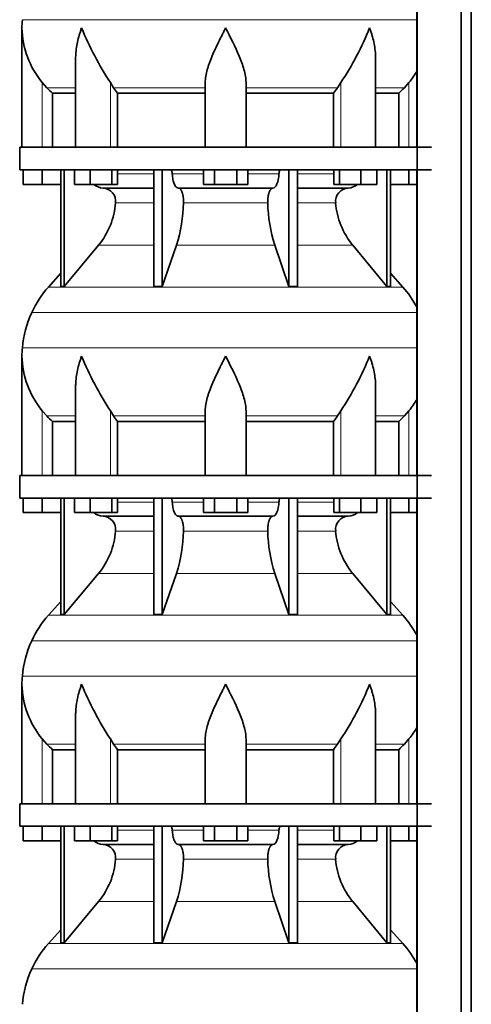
# Model space of a CAD drawing. Header units: millimetres. Extents: x 166 to 773, y -4101 to 2521.
# Tile 25 of 30: x 171 to 371, y 1174 to 1609. Entities that reach past the tile are written whole.
import ezdxf

# ---------------------------------------------------------------- set-up
doc = ezdxf.new("R2010")
doc.units = ezdxf.units.MM
doc.layers.add('LOW_134-20', color=7, linetype='Continuous')
doc.layers.add('VSI134_DIFFUSORE', color=7, linetype='Continuous')

# ---------------------------------------------------------------- blocks, each defined once
blk = doc.blocks.new('SE')
at = {"layer": 'LOW_134-20', "color": 7, "linetype": 'Continuous', "lineweight": 35}
for p, q in [((346.64, 2007.18), (346.64, -909.32)), ((366.02, -909.32), (366.02, 2007.18)), ((370.57, -909.32), (370.57, 2007.18)), ((346.57, 1687.18), (346.57, 1552.18)), ((346.57, 1542.18), (346.57, 1407.18)), ((346.57, 1397.18), (346.57, 1262.18)), ((346.57, 1252.18), (346.57, 1117.18))]:
    blk.add_line(p, q, dxfattribs=at)
at = {"layer": 'VSI134_DIFFUSORE', "color": 4, "linetype": 'Continuous', "lineweight": 9}
for p, q in [((172.18, 1608.54), (346.57, 1608.54)), ((181.01, 1552.18), (181.01, 1580.78)), ((211.09, 1552.18), (211.09, 1580.78)), ((312.92, 1552.18), (312.92, 1580.78)), ((343.01, 1552.18), (343.01, 1580.78)), ((183.02, 1578.48), (195.73, 1578.48)), ((212.52, 1578.48), (253.01, 1578.48)), ((271.01, 1578.48), (311.5, 1578.48)), ((328.28, 1578.48), (340.99, 1578.48)), ((214.21, 1540.41), (230.31, 1540.41)), ((238.43, 1540.41), (252.19, 1540.41)), ((271.82, 1540.41), (285.58, 1540.41)), ((293.7, 1540.41), (309.8, 1540.41)), ((230.31, 1527.64), (213.38, 1527.64)), ((280.62, 1527.64), (243.39, 1527.64)), ((310.63, 1527.64), (293.7, 1527.64)), ((205.86, 1508.94), (230.31, 1508.94)), ((240.28, 1508.94), (283.73, 1508.94)), ((293.7, 1508.94), (318.15, 1508.94)), ((183.71, 1490.43), (340.3, 1490.43)), ((346.57, 1479.17), (176.34, 1479.17)), ((172.18, 1463.54), (346.57, 1463.54)), ((181.01, 1407.18), (181.01, 1435.78)), ((211.09, 1407.18), (211.09, 1435.78)), ((312.92, 1407.18), (312.92, 1435.78)), ((343.01, 1407.18), (343.01, 1435.78)), ((183.02, 1433.48), (195.73, 1433.48)), ((212.52, 1433.48), (253.01, 1433.48)), ((271.01, 1433.48), (311.5, 1433.48)), ((328.28, 1433.48), (340.99, 1433.48)), ((214.21, 1395.41), (230.31, 1395.41)), ((238.43, 1395.41), (252.19, 1395.41)), ((271.82, 1395.41), (285.58, 1395.41)), ((293.7, 1395.41), (309.8, 1395.41)), ((230.31, 1382.64), (213.38, 1382.64)), ((280.62, 1382.64), (243.39, 1382.64)), ((310.63, 1382.64), (293.7, 1382.64)), ((205.86, 1363.94), (230.31, 1363.94)), ((240.28, 1363.94), (283.73, 1363.94)), ((293.7, 1363.94), (318.15, 1363.94)), ((183.71, 1345.43), (340.3, 1345.43)), ((346.57, 1334.17), (176.34, 1334.17)), ((172.18, 1318.54), (346.57, 1318.54)), ((181.01, 1262.18), (181.01, 1290.78)), ((183.02, 1288.48), (195.73, 1288.48)), ((211.09, 1262.18), (211.09, 1290.78)), ((212.52, 1288.48), (253.01, 1288.48)), ((271.01, 1288.48), (311.5, 1288.48)), ((312.92, 1262.18), (312.92, 1290.78)), ((328.28, 1288.48), (340.99, 1288.48)), ((343.01, 1262.18), (343.01, 1290.78)), ((214.21, 1250.41), (230.31, 1250.41)), ((238.43, 1250.41), (252.19, 1250.41)), ((271.82, 1250.41), (285.58, 1250.41)), ((293.7, 1250.41), (309.8, 1250.41)), ((230.31, 1237.64), (213.38, 1237.64)), ((280.62, 1237.64), (243.39, 1237.64)), ((310.63, 1237.64), (293.7, 1237.64)), ((205.86, 1218.94), (230.31, 1218.94)), ((240.28, 1218.94), (283.73, 1218.94)), ((293.7, 1218.94), (318.15, 1218.94)), ((183.71, 1200.43), (340.3, 1200.43)), ((346.57, 1189.17), (176.34, 1189.17))]:
    blk.add_line(p, q, dxfattribs=at)
at = {"layer": 'VSI134_DIFFUSORE', "color": 7, "linetype": 'Continuous', "lineweight": 35}
for p, q in [((172.01, 1604.92), (172.01, 1552.18)), ((195.73, 1591.54), (195.73, 1552.18)), ((328.28, 1552.18), (328.28, 1591.54)), ((183.02, 1578.48), (181.01, 1580.78)), ((212.52, 1578.48), (211.09, 1580.78)), ((253.01, 1552.18), (253.01, 1580.78)), ((271.01, 1552.18), (271.01, 1580.78)), ((312.92, 1580.78), (311.5, 1578.48)), ((343.01, 1580.78), (340.99, 1578.48)), ((185.53, 1576.04), (195.73, 1576.04)), ((185.53, 1552.18), (185.53, 1576.04)), ((214.3, 1576.04), (253.01, 1576.04)), ((214.3, 1552.18), (214.3, 1576.04)), ((271.01, 1576.04), (309.72, 1576.04)), ((309.72, 1576.04), (309.72, 1552.18)), ((328.28, 1576.04), (338.48, 1576.04)), ((338.48, 1576.04), (338.48, 1552.18)), ((353.01, 1552.18), (171.01, 1552.18)), ((171.01, 1552.18), (171.01, 1542.18)), ((171.01, 1542.18), (353.01, 1542.18)), ((172.51, 1535.78), (172.51, 1542.18)), ((172.51, 1535.78), (172.51, 1542.18)), ((181.01, 1535.78), (181.01, 1542.18)), ((189.18, 1542.18), (189.18, 1490.73)), ((190.71, 1542.18), (190.71, 1490.73)), ((195.25, 1535.78), (195.25, 1542.18)), ((202.19, 1535.78), (202.19, 1542.18)), ((211.67, 1535.78), (211.67, 1542.18)), ((214.21, 1535.78), (214.21, 1542.18)), ((230.31, 1542.18), (230.31, 1490.73)), ((234, 1542.18), (234, 1490.73)), ((252.19, 1535.78), (252.19, 1542.18)), ((257.1, 1535.78), (257.1, 1542.18)), ((266.91, 1535.78), (266.91, 1542.18)), ((271.82, 1535.78), (271.82, 1542.18)), ((290.01, 1542.18), (290.01, 1490.73)), ((293.7, 1542.18), (293.7, 1490.73)), ((309.8, 1535.78), (309.8, 1542.18)), ((312.34, 1535.78), (312.34, 1542.18)), ((321.82, 1535.78), (321.82, 1542.18)), ((328.76, 1535.78), (328.76, 1542.18)), ((333.3, 1542.18), (333.3, 1490.73)), ((334.83, 1542.18), (334.83, 1490.73)), ((343.01, 1535.78), (343.01, 1542.18)), ((181.01, 1535.78), (172.51, 1535.78)), ((189.18, 1535.78), (181.01, 1535.78)), ((202.19, 1535.78), (195.25, 1535.78)), ((211.67, 1535.78), (202.19, 1535.78)), ((214.21, 1535.78), (211.67, 1535.78)), ((257.1, 1535.78), (252.19, 1535.78)), ((266.91, 1535.78), (257.1, 1535.78)), ((271.82, 1535.78), (266.91, 1535.78)), ((312.34, 1535.78), (309.8, 1535.78)), ((321.82, 1535.78), (312.34, 1535.78)), ((328.76, 1535.78), (321.82, 1535.78)), ((343.01, 1535.78), (334.83, 1535.78)), ((346.57, 1535.78), (343.01, 1535.78)), ((207.83, 1534.18), (230.31, 1534.18)), ((241.1, 1534.18), (282.91, 1534.18)), ((293.7, 1534.18), (316.18, 1534.18)), ((190.71, 1490.73), (205.86, 1508.94)), ((234, 1490.73), (240.28, 1508.94)), ((283.73, 1508.94), (290.01, 1490.73)), ((318.15, 1508.94), (333.3, 1490.73)), ((189.18, 1496.5), (183.71, 1490.43)), ((340.3, 1490.43), (334.83, 1496.5)), ((189.18, 1490.73), (190.71, 1490.73)), ((230.31, 1490.73), (234, 1490.73)), ((290.01, 1490.73), (293.7, 1490.73)), ((333.3, 1490.73), (334.83, 1490.73)), ((172.01, 1459.92), (172.01, 1407.18)), ((195.73, 1446.54), (195.73, 1407.18)), ((328.28, 1407.18), (328.28, 1446.54)), ((183.02, 1433.48), (181.01, 1435.78)), ((212.52, 1433.48), (211.09, 1435.78)), ((253.01, 1407.18), (253.01, 1435.78)), ((271.01, 1407.18), (271.01, 1435.78)), ((312.92, 1435.78), (311.5, 1433.48)), ((343.01, 1435.78), (340.99, 1433.48)), ((185.53, 1431.04), (195.73, 1431.04)), ((185.53, 1407.18), (185.53, 1431.04)), ((214.3, 1431.04), (253.01, 1431.04)), ((214.3, 1407.18), (214.3, 1431.04)), ((271.01, 1431.04), (309.72, 1431.04)), ((309.72, 1431.04), (309.72, 1407.18)), ((328.28, 1431.04), (338.48, 1431.04)), ((338.48, 1431.04), (338.48, 1407.18)), ((353.01, 1407.18), (171.01, 1407.18)), ((171.01, 1407.18), (171.01, 1397.18)), ((171.01, 1397.18), (353.01, 1397.18)), ((172.51, 1390.78), (172.51, 1397.18)), ((172.51, 1390.78), (172.51, 1397.18)), ((181.01, 1390.78), (181.01, 1397.18)), ((189.18, 1397.18), (189.18, 1345.73)), ((190.71, 1397.18), (190.71, 1345.73)), ((195.25, 1390.78), (195.25, 1397.18)), ((202.19, 1390.78), (202.19, 1397.18)), ((211.67, 1390.78), (211.67, 1397.18)), ((214.21, 1390.78), (214.21, 1397.18)), ((230.31, 1397.18), (230.31, 1345.73)), ((234, 1397.18), (234, 1345.73)), ((252.19, 1390.78), (252.19, 1397.18)), ((257.1, 1390.78), (257.1, 1397.18)), ((266.91, 1390.78), (266.91, 1397.18)), ((271.82, 1390.78), (271.82, 1397.18)), ((290.01, 1397.18), (290.01, 1345.73)), ((293.7, 1397.18), (293.7, 1345.73)), ((309.8, 1390.78), (309.8, 1397.18)), ((312.34, 1390.78), (312.34, 1397.18)), ((321.82, 1390.78), (321.82, 1397.18)), ((328.76, 1390.78), (328.76, 1397.18)), ((333.3, 1397.18), (333.3, 1345.73)), ((334.83, 1397.18), (334.83, 1345.73)), ((343.01, 1390.78), (343.01, 1397.18)), ((181.01, 1390.78), (172.51, 1390.78)), ((189.18, 1390.78), (181.01, 1390.78)), ((202.19, 1390.78), (195.25, 1390.78)), ((211.67, 1390.78), (202.19, 1390.78)), ((207.83, 1389.18), (230.31, 1389.18)), ((214.21, 1390.78), (211.67, 1390.78)), ((241.1, 1389.18), (282.91, 1389.18)), ((257.1, 1390.78), (252.19, 1390.78)), ((266.91, 1390.78), (257.1, 1390.78)), ((271.82, 1390.78), (266.91, 1390.78)), ((293.7, 1389.18), (316.18, 1389.18)), ((312.34, 1390.78), (309.8, 1390.78)), ((321.82, 1390.78), (312.34, 1390.78)), ((328.76, 1390.78), (321.82, 1390.78)), ((343.01, 1390.78), (334.83, 1390.78)), ((346.57, 1390.78), (343.01, 1390.78)), ((190.71, 1345.73), (205.86, 1363.94)), ((234, 1345.73), (240.28, 1363.94)), ((283.73, 1363.94), (290.01, 1345.73)), ((318.15, 1363.94), (333.3, 1345.73)), ((189.18, 1351.5), (183.71, 1345.43)), ((340.3, 1345.43), (334.83, 1351.5)), ((189.18, 1345.73), (190.71, 1345.73)), ((230.31, 1345.73), (234, 1345.73)), ((290.01, 1345.73), (293.7, 1345.73)), ((333.3, 1345.73), (334.83, 1345.73)), ((172.01, 1314.92), (172.01, 1262.18)), ((195.73, 1301.54), (195.73, 1262.18)), ((328.28, 1262.18), (328.28, 1301.54)), ((183.02, 1288.48), (181.01, 1290.78)), ((212.52, 1288.48), (211.09, 1290.78)), ((253.01, 1262.18), (253.01, 1290.78)), ((271.01, 1262.18), (271.01, 1290.78)), ((312.92, 1290.78), (311.5, 1288.48)), ((343.01, 1290.78), (340.99, 1288.48)), ((185.53, 1286.04), (195.73, 1286.04)), ((185.53, 1262.18), (185.53, 1286.04)), ((214.3, 1286.04), (253.01, 1286.04)), ((214.3, 1262.18), (214.3, 1286.04)), ((271.01, 1286.04), (309.72, 1286.04)), ((309.72, 1286.04), (309.72, 1262.18)), ((328.28, 1286.04), (338.48, 1286.04)), ((338.48, 1286.04), (338.48, 1262.18)), ((353.01, 1262.18), (171.01, 1262.18)), ((171.01, 1262.18), (171.01, 1252.18)), ((171.01, 1252.18), (353.01, 1252.18)), ((172.51, 1245.78), (172.51, 1252.18)), ((172.51, 1245.78), (172.51, 1252.18)), ((181.01, 1245.78), (181.01, 1252.18)), ((189.18, 1252.18), (189.18, 1200.73)), ((190.71, 1252.18), (190.71, 1200.73)), ((195.25, 1245.78), (195.25, 1252.18)), ((202.19, 1245.78), (202.19, 1252.18)), ((211.67, 1245.78), (211.67, 1252.18)), ((214.21, 1245.78), (214.21, 1252.18)), ((230.31, 1252.18), (230.31, 1200.73)), ((234, 1252.18), (234, 1200.73)), ((252.19, 1245.78), (252.19, 1252.18)), ((257.1, 1245.78), (257.1, 1252.18)), ((266.91, 1245.78), (266.91, 1252.18)), ((271.82, 1245.78), (271.82, 1252.18)), ((290.01, 1252.18), (290.01, 1200.73)), ((293.7, 1252.18), (293.7, 1200.73)), ((309.8, 1245.78), (309.8, 1252.18)), ((312.34, 1245.78), (312.34, 1252.18)), ((321.82, 1245.78), (321.82, 1252.18)), ((328.76, 1245.78), (328.76, 1252.18)), ((333.3, 1252.18), (333.3, 1200.73)), ((334.83, 1252.18), (334.83, 1200.73)), ((343.01, 1245.78), (343.01, 1252.18)), ((181.01, 1245.78), (172.51, 1245.78)), ((189.18, 1245.78), (181.01, 1245.78)), ((202.19, 1245.78), (195.25, 1245.78)), ((211.67, 1245.78), (202.19, 1245.78)), ((207.83, 1244.18), (230.31, 1244.18)), ((214.21, 1245.78), (211.67, 1245.78)), ((241.1, 1244.18), (282.91, 1244.18)), ((257.1, 1245.78), (252.19, 1245.78)), ((266.91, 1245.78), (257.1, 1245.78)), ((271.82, 1245.78), (266.91, 1245.78)), ((293.7, 1244.18), (316.18, 1244.18)), ((312.34, 1245.78), (309.8, 1245.78)), ((321.82, 1245.78), (312.34, 1245.78)), ((328.76, 1245.78), (321.82, 1245.78)), ((343.01, 1245.78), (334.83, 1245.78)), ((346.57, 1245.78), (343.01, 1245.78)), ((190.71, 1200.73), (205.86, 1218.94)), ((234, 1200.73), (240.28, 1218.94)), ((283.73, 1218.94), (290.01, 1200.73)), ((318.15, 1218.94), (333.3, 1200.73)), ((189.18, 1206.5), (183.71, 1200.43)), ((340.3, 1200.43), (334.83, 1206.5)), ((189.18, 1200.73), (190.71, 1200.73)), ((230.31, 1200.73), (234, 1200.73)), ((290.01, 1200.73), (293.7, 1200.73)), ((333.3, 1200.73), (334.83, 1200.73))]:
    blk.add_line(p, q, dxfattribs=at)
for centre, radius, start, end in [((210.51, 1604.91), 38.5, 174.5826, 180.0352), ((210.7, 1605.59), 38.7, 181.0159, 219.8906), ((336.7, 1662.45), 149.83, 202.585, 213.0327), ((201.79, 1654.81), 133.53, 326.3278, 338.0546), ((313.31, 1605.59), 38.7, 320.1094, 329.446), ((245.66, 1600.72), 39.91, 213.8601, 218.2043), ((278.38, 1600.7), 39.88, 321.7938, 326.1418), ((208.06, 1540.86), 6.68, 229.5852, 268.0094), ((315.95, 1540.86), 6.68, 271.9979, 310.3729), ((207.55, 1528.32), 5.87, 353.3223, 87.2173), ((316.44, 1528.34), 5.85, 92.5772, 186.8833), ((180.07, 1530.16), 33.4, 320.5472, 355.6594), ((178.44, 1528.84), 64.97, 342.1602, 358.9354), ((347.08, 1529.09), 66.48, 181.2569, 197.6475), ((344.04, 1530.21), 33.51, 184.3996, 219.3938), ((216.41, 1460.98), 44, 138, 155.5912), ((307.61, 1460.98), 44, 27.6842, 42), ((220.96, 1458.92), 49, 155.5912, 174.5826), ((210.51, 1459.91), 38.5, 174.5826, 180.0352), ((210.7, 1460.59), 38.7, 181.0159, 219.8906), ((336.7, 1517.45), 149.83, 202.585, 213.0327), ((201.79, 1509.81), 133.53, 326.3278, 338.0546), ((313.31, 1460.59), 38.7, 320.1094, 329.446), ((245.66, 1455.72), 39.91, 213.8601, 218.2043), ((278.38, 1455.7), 39.88, 321.7938, 326.1418), ((208.06, 1395.86), 6.68, 229.5852, 268.0094), ((207.55, 1383.32), 5.87, 353.3223, 87.2173), ((316.44, 1383.34), 5.85, 92.5772, 186.8833), ((315.95, 1395.86), 6.68, 271.9979, 310.3729), ((180.07, 1385.16), 33.4, 320.5472, 355.6594), ((178.44, 1383.84), 64.97, 342.1602, 358.9354), ((347.08, 1384.09), 66.48, 181.2569, 197.6475), ((344.04, 1385.21), 33.51, 184.3996, 219.3938), ((216.41, 1315.98), 44, 138, 155.5912), ((307.61, 1315.98), 44, 27.6842, 42), ((220.96, 1313.92), 49, 155.5912, 174.5826), ((210.51, 1314.91), 38.5, 174.5826, 180.0352), ((210.7, 1315.59), 38.7, 181.0159, 219.8906), ((336.7, 1372.45), 149.83, 202.585, 213.0327), ((201.79, 1364.81), 133.53, 326.3278, 338.0546), ((313.31, 1315.59), 38.7, 320.1094, 329.446), ((245.66, 1310.72), 39.91, 213.8601, 218.2043), ((278.38, 1310.7), 39.88, 321.7938, 326.1418), ((208.06, 1250.86), 6.68, 229.5852, 268.0094), ((207.55, 1238.32), 5.87, 353.3223, 87.2173), ((316.44, 1238.34), 5.85, 92.5772, 186.8833), ((315.95, 1250.86), 6.68, 271.9979, 310.3729), ((180.07, 1240.16), 33.4, 320.5472, 355.6594), ((178.44, 1238.84), 64.97, 342.1602, 358.9354), ((347.08, 1239.09), 66.48, 181.2569, 197.6475), ((344.04, 1240.21), 33.51, 184.3996, 219.3938), ((216.41, 1170.98), 44, 138, 155.5912), ((307.61, 1170.98), 44, 27.6842, 42), ((220.96, 1168.92), 49, 155.5912, 174.5826)]:
    blk.add_arc(centre, radius, start, end, dxfattribs=at)
for points, knots in [([(198.37, 1604.91), (198.27, 1604.65), (198.18, 1604.39), (198, 1603.86), (197.91, 1603.6), (197.66, 1602.82), (197.5, 1602.3), (197.04, 1600.74), (196.77, 1599.71), (196.32, 1597.63), (196.14, 1596.59), (195.87, 1594.54), (195.78, 1593.52), (195.74, 1592.18), (195.73, 1591.86), (195.73, 1591.53)], [0, 0, 0, 0, 0.03125, 0.03125, 0.0625, 0.0625, 0.125, 0.125, 0.25, 0.25, 0.375, 0.375, 0.5, 0.5, 0.5400162, 0.5400162, 0.5400162, 0.5400162]), ([(262.01, 1604.91), (261.87, 1604.65), (261.74, 1604.39), (261.47, 1603.86), (261.34, 1603.6), (260.94, 1602.82), (260.68, 1602.3), (259.89, 1600.74), (259.38, 1599.71), (258.36, 1597.63), (257.87, 1596.59), (256.92, 1594.54), (256.47, 1593.52), (255.62, 1591.49), (255.23, 1590.48), (254.69, 1588.98), (254.51, 1588.48), (254.19, 1587.48), (254.04, 1586.98), (253.63, 1585.5), (253.41, 1584.53), (253.1, 1582.63), (253.01, 1581.69), (253.01, 1580.78)], [0, 0, 0, 0, 0.03125, 0.03125, 0.0625, 0.0625, 0.125, 0.125, 0.25, 0.25, 0.375, 0.375, 0.5, 0.5, 0.625, 0.625, 0.6875, 0.6875, 0.75, 0.75, 0.875, 0.875, 1, 1, 1, 1]), ([(271.01, 1580.78), (271.01, 1582.61), (270.66, 1584.51), (269.56, 1588.46), (268.81, 1590.47), (266.27, 1596.55), (264.12, 1600.76), (262.01, 1604.91)], [0, 0, 0, 0, 0.25, 0.25, 0.5, 0.5, 1, 1, 1, 1]), ([(328.28, 1591.53), (328.28, 1591.87), (328.27, 1592.21), (328.19, 1594.6), (327.91, 1596.64), (327.23, 1599.72), (326.97, 1600.75), (326.52, 1602.3), (326.35, 1602.82), (326.1, 1603.6), (325.97, 1603.99), (325.83, 1604.39), (325.74, 1604.65), (325.69, 1604.78), (325.65, 1604.91)], [0.4588627, 0.4588627, 0.4588627, 0.4588627, 0.5, 0.5, 0.75, 0.75, 0.875, 0.875, 0.9375, 0.9375, 0.96875, 0.984375, 0.984375, 1, 1, 1, 1]), ([(237.67, 1542.18), (237.72, 1542.18), (237.76, 1542.17), (237.86, 1542.13), (237.9, 1542.1), (238.03, 1541.97), (238.11, 1541.84), (238.25, 1541.51), (238.31, 1541.32), (238.39, 1540.89), (238.42, 1540.65), (238.43, 1540.41)], [0, 0, 0, 0, 0.125, 0.125, 0.25, 0.25, 0.5, 0.5, 0.75, 0.75, 1, 1, 1, 1]), ([(241.1, 1534.18), (240.93, 1534.18), (240.77, 1534.22), (240.53, 1534.34), (240.45, 1534.39), (240.29, 1534.5), (240.22, 1534.57), (239.99, 1534.79), (239.84, 1534.98), (239.56, 1535.43), (239.43, 1535.68), (239.19, 1536.24), (239.08, 1536.56), (238.88, 1537.23), (238.79, 1537.59), (238.64, 1538.34), (238.58, 1538.74), (238.48, 1539.56), (238.45, 1539.98), (238.43, 1540.41)], [0, 0, 0, 0, 0.125, 0.125, 0.1875, 0.1875, 0.25, 0.25, 0.375, 0.375, 0.5, 0.5, 0.625, 0.625, 0.75, 0.75, 0.875, 0.875, 1, 1, 1, 1]), ([(285.58, 1540.41), (285.5, 1538.7), (285.19, 1537.1), (284.21, 1534.83), (283.56, 1534.18), (282.91, 1534.18)], [0, 0, 0, 0, 0.5, 0.5, 1, 1, 1, 1]), ([(285.58, 1540.41), (285.59, 1540.65), (285.62, 1540.88), (285.68, 1541.21), (285.71, 1541.31), (285.76, 1541.5), (285.79, 1541.59), (285.86, 1541.76), (285.9, 1541.83), (285.98, 1541.95), (286.02, 1542.01), (286.11, 1542.1), (286.15, 1542.13), (286.25, 1542.17), (286.29, 1542.18), (286.34, 1542.18)], [0, 0, 0, 0, 0.25, 0.25, 0.375, 0.375, 0.5, 0.5, 0.625, 0.625, 0.75, 0.75, 0.875, 0.875, 1, 1, 1, 1]), ([(241.1, 1534.18), (241.18, 1534.18), (241.26, 1534.17), (241.42, 1534.13), (241.49, 1534.1), (241.73, 1533.97), (241.88, 1533.84), (242.17, 1533.5), (242.31, 1533.3), (242.5, 1532.94), (242.57, 1532.81), (242.69, 1532.53), (242.74, 1532.38), (242.9, 1531.92), (243, 1531.59), (243.12, 1531.05), (243.16, 1530.87), (243.22, 1530.49), (243.25, 1530.3), (243.33, 1529.71), (243.37, 1529.3), (243.41, 1528.47), (243.41, 1528.05), (243.39, 1527.64)], [0, 0, 0, 0, 0.0625, 0.0625, 0.125, 0.125, 0.25, 0.25, 0.375, 0.375, 0.4375, 0.4375, 0.5, 0.5, 0.625, 0.625, 0.6875, 0.6875, 0.75, 0.75, 0.875, 0.875, 1, 1, 1, 1]), ([(280.62, 1527.64), (280.6, 1528.05), (280.61, 1528.47), (280.63, 1529.09), (280.65, 1529.29), (280.68, 1529.7), (280.71, 1529.9), (280.78, 1530.49), (280.85, 1530.87), (280.97, 1531.41), (281.02, 1531.58), (281.11, 1531.92), (281.21, 1532.24), (281.32, 1532.53), (281.44, 1532.8), (281.51, 1532.94), (281.7, 1533.3), (281.84, 1533.51), (282.13, 1533.84), (282.29, 1533.97), (282.6, 1534.14), (282.75, 1534.18), (282.91, 1534.18)], [0, 0, 0, 0, 0.125, 0.125, 0.1875, 0.1875, 0.25, 0.25, 0.375, 0.375, 0.4375, 0.4375, 0.5, 0.5625, 0.5625, 0.625, 0.625, 0.75, 0.75, 0.875, 0.875, 1, 1, 1, 1]), ([(198.37, 1459.91), (198.27, 1459.65), (198.18, 1459.39), (198, 1458.86), (197.91, 1458.6), (197.66, 1457.82), (197.5, 1457.3), (197.04, 1455.74), (196.77, 1454.71), (196.32, 1452.63), (196.14, 1451.59), (195.87, 1449.54), (195.78, 1448.52), (195.74, 1447.18), (195.73, 1446.86), (195.73, 1446.53)], [0, 0, 0, 0, 0.03125, 0.03125, 0.0625, 0.0625, 0.125, 0.125, 0.25, 0.25, 0.375, 0.375, 0.5, 0.5, 0.5400162, 0.5400162, 0.5400162, 0.5400162]), ([(262.01, 1459.91), (261.87, 1459.65), (261.74, 1459.39), (261.47, 1458.86), (261.34, 1458.6), (260.94, 1457.82), (260.68, 1457.3), (259.89, 1455.74), (259.38, 1454.71), (258.36, 1452.63), (257.87, 1451.59), (256.92, 1449.54), (256.47, 1448.52), (255.62, 1446.49), (255.23, 1445.48), (254.69, 1443.98), (254.51, 1443.48), (254.19, 1442.48), (254.04, 1441.98), (253.63, 1440.5), (253.41, 1439.53), (253.1, 1437.63), (253.01, 1436.69), (253.01, 1435.78)], [0, 0, 0, 0, 0.03125, 0.03125, 0.0625, 0.0625, 0.125, 0.125, 0.25, 0.25, 0.375, 0.375, 0.5, 0.5, 0.625, 0.625, 0.6875, 0.6875, 0.75, 0.75, 0.875, 0.875, 1, 1, 1, 1]), ([(271.01, 1435.78), (271.01, 1437.61), (270.66, 1439.51), (269.56, 1443.46), (268.81, 1445.47), (266.27, 1451.55), (264.12, 1455.76), (262.01, 1459.91)], [0, 0, 0, 0, 0.25, 0.25, 0.5, 0.5, 1, 1, 1, 1]), ([(328.28, 1446.53), (328.28, 1446.87), (328.27, 1447.21), (328.19, 1449.6), (327.91, 1451.64), (327.23, 1454.72), (326.97, 1455.75), (326.52, 1457.3), (326.35, 1457.82), (326.1, 1458.6), (325.97, 1458.99), (325.83, 1459.39), (325.74, 1459.65), (325.69, 1459.78), (325.65, 1459.91)], [0.4588627, 0.4588627, 0.4588627, 0.4588627, 0.5, 0.5, 0.75, 0.75, 0.875, 0.875, 0.9375, 0.9375, 0.96875, 0.984375, 0.984375, 1, 1, 1, 1]), ([(237.67, 1397.18), (237.72, 1397.18), (237.76, 1397.17), (237.86, 1397.13), (237.9, 1397.1), (238.03, 1396.97), (238.11, 1396.84), (238.25, 1396.51), (238.31, 1396.32), (238.39, 1395.89), (238.42, 1395.65), (238.43, 1395.41)], [0, 0, 0, 0, 0.125, 0.125, 0.25, 0.25, 0.5, 0.5, 0.75, 0.75, 1, 1, 1, 1]), ([(285.58, 1395.41), (285.59, 1395.65), (285.62, 1395.88), (285.68, 1396.21), (285.71, 1396.31), (285.76, 1396.5), (285.79, 1396.59), (285.86, 1396.76), (285.9, 1396.83), (285.98, 1396.95), (286.02, 1397.01), (286.11, 1397.1), (286.15, 1397.13), (286.25, 1397.17), (286.29, 1397.18), (286.34, 1397.18)], [0, 0, 0, 0, 0.25, 0.25, 0.375, 0.375, 0.5, 0.5, 0.625, 0.625, 0.75, 0.75, 0.875, 0.875, 1, 1, 1, 1]), ([(241.1, 1389.18), (240.93, 1389.18), (240.77, 1389.22), (240.53, 1389.34), (240.45, 1389.39), (240.29, 1389.5), (240.22, 1389.57), (239.99, 1389.79), (239.84, 1389.98), (239.56, 1390.43), (239.43, 1390.68), (239.19, 1391.24), (239.08, 1391.56), (238.88, 1392.23), (238.79, 1392.59), (238.64, 1393.34), (238.58, 1393.74), (238.48, 1394.56), (238.45, 1394.98), (238.43, 1395.41)], [0, 0, 0, 0, 0.125, 0.125, 0.1875, 0.1875, 0.25, 0.25, 0.375, 0.375, 0.5, 0.5, 0.625, 0.625, 0.75, 0.75, 0.875, 0.875, 1, 1, 1, 1]), ([(285.58, 1395.41), (285.5, 1393.7), (285.19, 1392.1), (284.21, 1389.83), (283.56, 1389.18), (282.91, 1389.18)], [0, 0, 0, 0, 0.5, 0.5, 1, 1, 1, 1]), ([(241.1, 1389.18), (241.18, 1389.18), (241.26, 1389.17), (241.42, 1389.13), (241.49, 1389.1), (241.73, 1388.97), (241.88, 1388.84), (242.17, 1388.5), (242.31, 1388.3), (242.5, 1387.94), (242.57, 1387.81), (242.69, 1387.53), (242.74, 1387.38), (242.9, 1386.92), (243, 1386.59), (243.12, 1386.05), (243.16, 1385.87), (243.22, 1385.49), (243.25, 1385.3), (243.33, 1384.71), (243.37, 1384.3), (243.41, 1383.47), (243.41, 1383.05), (243.39, 1382.64)], [0, 0, 0, 0, 0.0625, 0.0625, 0.125, 0.125, 0.25, 0.25, 0.375, 0.375, 0.4375, 0.4375, 0.5, 0.5, 0.625, 0.625, 0.6875, 0.6875, 0.75, 0.75, 0.875, 0.875, 1, 1, 1, 1]), ([(280.62, 1382.64), (280.6, 1383.05), (280.61, 1383.47), (280.63, 1384.09), (280.65, 1384.29), (280.68, 1384.7), (280.71, 1384.9), (280.78, 1385.49), (280.85, 1385.87), (280.97, 1386.41), (281.02, 1386.58), (281.11, 1386.92), (281.21, 1387.24), (281.32, 1387.53), (281.44, 1387.8), (281.51, 1387.94), (281.7, 1388.3), (281.84, 1388.51), (282.13, 1388.84), (282.29, 1388.97), (282.6, 1389.14), (282.75, 1389.18), (282.91, 1389.18)], [0, 0, 0, 0, 0.125, 0.125, 0.1875, 0.1875, 0.25, 0.25, 0.375, 0.375, 0.4375, 0.4375, 0.5, 0.5625, 0.5625, 0.625, 0.625, 0.75, 0.75, 0.875, 0.875, 1, 1, 1, 1]), ([(198.37, 1314.91), (198.27, 1314.65), (198.18, 1314.39), (198, 1313.86), (197.91, 1313.6), (197.66, 1312.82), (197.5, 1312.3), (197.04, 1310.74), (196.77, 1309.71), (196.32, 1307.63), (196.14, 1306.59), (195.87, 1304.54), (195.78, 1303.52), (195.74, 1302.18), (195.73, 1301.86), (195.73, 1301.53)], [0, 0, 0, 0, 0.03125, 0.03125, 0.0625, 0.0625, 0.125, 0.125, 0.25, 0.25, 0.375, 0.375, 0.5, 0.5, 0.5400162, 0.5400162, 0.5400162, 0.5400162]), ([(262.01, 1314.91), (261.87, 1314.65), (261.74, 1314.39), (261.47, 1313.86), (261.34, 1313.6), (260.94, 1312.82), (260.68, 1312.3), (259.89, 1310.74), (259.38, 1309.71), (258.36, 1307.63), (257.87, 1306.59), (256.92, 1304.54), (256.47, 1303.52), (255.62, 1301.49), (255.23, 1300.48), (254.69, 1298.98), (254.51, 1298.48), (254.19, 1297.48), (254.04, 1296.98), (253.63, 1295.5), (253.41, 1294.53), (253.1, 1292.63), (253.01, 1291.69), (253.01, 1290.78)], [0, 0, 0, 0, 0.03125, 0.03125, 0.0625, 0.0625, 0.125, 0.125, 0.25, 0.25, 0.375, 0.375, 0.5, 0.5, 0.625, 0.625, 0.6875, 0.6875, 0.75, 0.75, 0.875, 0.875, 1, 1, 1, 1]), ([(271.01, 1290.78), (271.01, 1292.61), (270.66, 1294.51), (269.56, 1298.46), (268.81, 1300.47), (266.27, 1306.55), (264.12, 1310.76), (262.01, 1314.91)], [0, 0, 0, 0, 0.25, 0.25, 0.5, 0.5, 1, 1, 1, 1]), ([(328.28, 1301.53), (328.28, 1301.87), (328.27, 1302.21), (328.19, 1304.6), (327.91, 1306.64), (327.23, 1309.72), (326.97, 1310.75), (326.52, 1312.3), (326.35, 1312.82), (326.1, 1313.6), (325.97, 1313.99), (325.83, 1314.39), (325.74, 1314.65), (325.69, 1314.78), (325.65, 1314.91)], [0.4588627, 0.4588627, 0.4588627, 0.4588627, 0.5, 0.5, 0.75, 0.75, 0.875, 0.875, 0.9375, 0.9375, 0.96875, 0.984375, 0.984375, 1, 1, 1, 1]), ([(237.67, 1252.18), (237.72, 1252.18), (237.76, 1252.17), (237.86, 1252.13), (237.9, 1252.1), (238.03, 1251.97), (238.11, 1251.84), (238.25, 1251.51), (238.31, 1251.32), (238.39, 1250.89), (238.42, 1250.65), (238.43, 1250.41)], [0, 0, 0, 0, 0.125, 0.125, 0.25, 0.25, 0.5, 0.5, 0.75, 0.75, 1, 1, 1, 1]), ([(241.1, 1244.18), (240.93, 1244.18), (240.77, 1244.22), (240.53, 1244.34), (240.45, 1244.39), (240.29, 1244.5), (240.22, 1244.57), (239.99, 1244.79), (239.84, 1244.98), (239.56, 1245.43), (239.43, 1245.68), (239.19, 1246.24), (239.08, 1246.56), (238.88, 1247.23), (238.79, 1247.59), (238.64, 1248.34), (238.58, 1248.74), (238.48, 1249.56), (238.45, 1249.98), (238.43, 1250.41)], [0, 0, 0, 0, 0.125, 0.125, 0.1875, 0.1875, 0.25, 0.25, 0.375, 0.375, 0.5, 0.5, 0.625, 0.625, 0.75, 0.75, 0.875, 0.875, 1, 1, 1, 1]), ([(285.58, 1250.41), (285.5, 1248.7), (285.19, 1247.1), (284.21, 1244.83), (283.56, 1244.18), (282.91, 1244.18)], [0, 0, 0, 0, 0.5, 0.5, 1, 1, 1, 1]), ([(285.58, 1250.41), (285.59, 1250.65), (285.62, 1250.88), (285.68, 1251.21), (285.71, 1251.31), (285.76, 1251.5), (285.79, 1251.59), (285.86, 1251.76), (285.9, 1251.83), (285.98, 1251.95), (286.02, 1252.01), (286.11, 1252.1), (286.15, 1252.13), (286.25, 1252.17), (286.29, 1252.18), (286.34, 1252.18)], [0, 0, 0, 0, 0.25, 0.25, 0.375, 0.375, 0.5, 0.5, 0.625, 0.625, 0.75, 0.75, 0.875, 0.875, 1, 1, 1, 1]), ([(241.1, 1244.18), (241.18, 1244.18), (241.26, 1244.17), (241.42, 1244.13), (241.49, 1244.1), (241.73, 1243.97), (241.88, 1243.84), (242.17, 1243.5), (242.31, 1243.3), (242.5, 1242.94), (242.57, 1242.81), (242.69, 1242.53), (242.74, 1242.38), (242.9, 1241.92), (243, 1241.59), (243.12, 1241.05), (243.16, 1240.87), (243.22, 1240.49), (243.25, 1240.3), (243.33, 1239.71), (243.37, 1239.3), (243.41, 1238.47), (243.41, 1238.05), (243.39, 1237.64)], [0, 0, 0, 0, 0.0625, 0.0625, 0.125, 0.125, 0.25, 0.25, 0.375, 0.375, 0.4375, 0.4375, 0.5, 0.5, 0.625, 0.625, 0.6875, 0.6875, 0.75, 0.75, 0.875, 0.875, 1, 1, 1, 1]), ([(280.62, 1237.64), (280.6, 1238.05), (280.61, 1238.47), (280.63, 1239.09), (280.65, 1239.29), (280.68, 1239.7), (280.71, 1239.9), (280.78, 1240.49), (280.85, 1240.87), (280.97, 1241.41), (281.02, 1241.58), (281.11, 1241.92), (281.21, 1242.24), (281.32, 1242.53), (281.44, 1242.8), (281.51, 1242.94), (281.7, 1243.3), (281.84, 1243.51), (282.13, 1243.84), (282.29, 1243.97), (282.6, 1244.14), (282.75, 1244.18), (282.91, 1244.18)], [0, 0, 0, 0, 0.125, 0.125, 0.1875, 0.1875, 0.25, 0.25, 0.375, 0.375, 0.4375, 0.4375, 0.5, 0.5625, 0.5625, 0.625, 0.625, 0.75, 0.75, 0.875, 0.875, 1, 1, 1, 1])]:
    blk.add_open_spline(points, degree=3, knots=knots, dxfattribs=at)
for points in [[(185.53, 1576.04), (184.66, 1576.82), (183.82, 1577.64), (183.02, 1578.48)], [(340.99, 1578.48), (340.19, 1577.64), (339.35, 1576.82), (338.48, 1576.04)], [(185.53, 1431.04), (184.66, 1431.82), (183.82, 1432.64), (183.02, 1433.48)], [(340.99, 1433.48), (340.19, 1432.64), (339.35, 1431.82), (338.48, 1431.04)], [(185.53, 1286.04), (184.66, 1286.82), (183.82, 1287.64), (183.02, 1288.48)], [(340.99, 1288.48), (340.19, 1287.64), (339.35, 1286.82), (338.48, 1286.04)]]:
    blk.add_open_spline(points, degree=3, dxfattribs=at)

msp = doc.modelspace()

# ---------------------------------------------------------------- block references
msp.add_blockref('SE', (0, 0))

doc.saveas('drawing.dxf')
